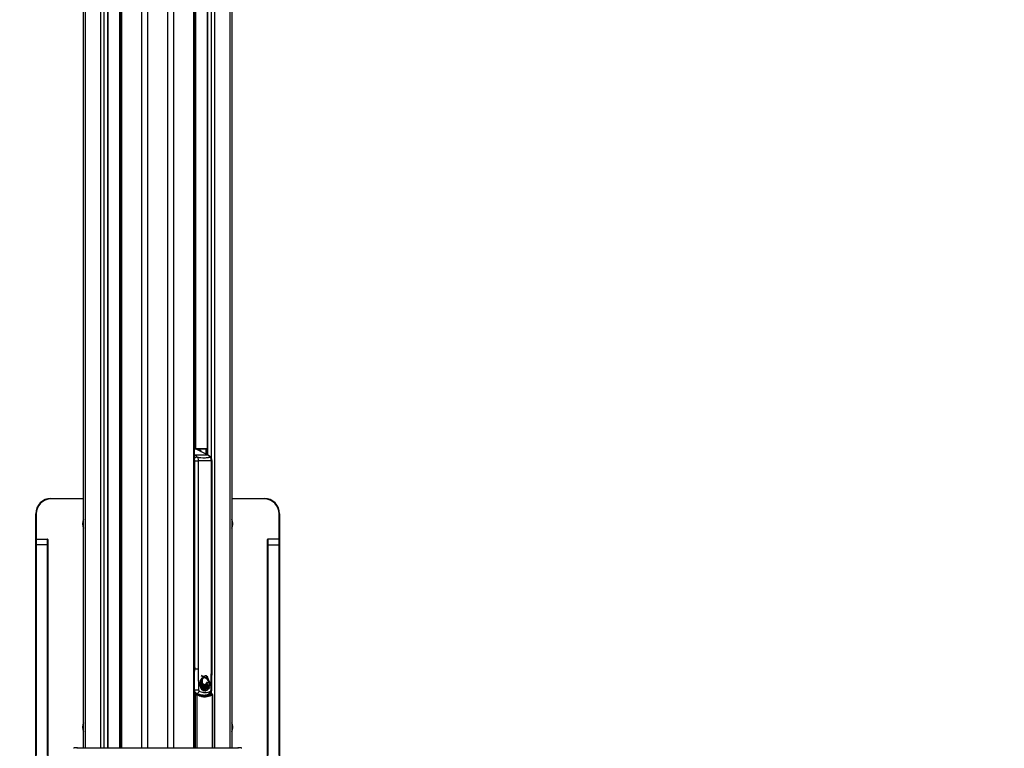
# Paper-space layout '2.5M DUO Wall Base Bracket' of a CAD drawing. Header units: millimetres. Extents: x 20 to 18989, y 40 to 14956.
# Tile 16 of 109: x 6508 to 8446, y 2191 to 3624. Entities that reach past the tile are written whole.
import ezdxf

# ---------------------------------------------------------------- set-up
doc = ezdxf.new("R2010")
doc.units = ezdxf.units.MM
doc.layers.add('COMPONENT_GEOMETRY', color=7, linetype='Continuous')
doc.styles.add('SLDTEXTSTYLE1', font='TXT', dxfattribs={"width": 0.75})
doc.dimstyles.new('SLDDIMSTYLE0', dxfattribs={"dimtxt": 150, "dimasz": 6.604, "dimexe": 0, "dimexo": 0.0625, "dimgap": 37.5, "dimtad": 0, "dimtih": 1, "dimtoh": 1, "dimdec": 0, "dimlfac": 0.5, "dimrnd": 1e-09, "dimzin": 12, "dimdsep": 46, "dimtxsty": 'SLDTEXTSTYLE1', "dimsah": 1, "dimcen": 0.09, "dimadec": 0, "dimazin": 3, "dimtfac": 1, "dimtdec": 0, "dimtofl": 0, "dimtmove": 0, "dimatfit": 3, "dimfxl": 1, "dimfrac": 2, "dimtolj": 1, "dimtzin": 12, "dimarcsym": 0})

# ---------------------------------------------------------------- blocks, each defined once
blk = doc.blocks.new('_D_23')
at = {"layer": 'COMPONENT_GEOMETRY', "color": 7, "ltscale": 2}
for p, q in [((6638.5, 7959.5), (607.7, 7959.5)), ((614, 7959.5), (614, 5158.1)), ((614, 2118.5), (614, 4919.9)), ((6537.7, 2118.5), (607.7, 2118.5))]:
    blk.add_line(p, q, dxfattribs=at)
for points in [[(614, 7959.5), (613, 7952.9), (615, 7952.9)], [(614, 2118.5), (615, 2125.1), (613, 2125.1)]]:
    blk.add_solid(points, dxfattribs=at)
at = {"layer": 'COMPONENT_GEOMETRY', "color": 7, "ltscale": 2, "insert": (392.3, 5113.3), "char_height": 150, "attachment_point": 1, "style": 'SLDTEXTSTYLE1'}
blk.add_mtext('2921', dxfattribs=at)
blk = doc.blocks.new('_D_24')
at = {"layer": 'COMPONENT_GEOMETRY', "color": 7, "ltscale": 2}
for p, q in [((10429.2, 6611), (10429.2, 4483.8)), ((10429.2, 2118.5), (10429.2, 4245.7)), ((7020.8, 2118.5), (10435.5, 2118.5))]:
    blk.add_line(p, q, dxfattribs=at)
for points in [[(10429.2, 6611), (10428.2, 6604.4), (10430.2, 6604.4)], [(10429.2, 2118.5), (10430.2, 2125.1), (10428.2, 2125.1)]]:
    blk.add_solid(points, dxfattribs=at)
at = {"layer": 'COMPONENT_GEOMETRY', "color": 7, "ltscale": 2, "insert": (10207.5, 4439), "char_height": 150, "attachment_point": 1, "style": 'SLDTEXTSTYLE1'}
blk.add_mtext('2246', dxfattribs=at)

psp = doc.layouts.new('2.5M DUO Wall Base Bracket')

# ---------------------------------------------------------------- linework, layer by layer
at = {"color": 8, "linetype": 'Continuous', "lineweight": 25, "ltscale": 2}
for p, q in [((6748.24, 2191.49), (6748.24, 7939.49)), ((6759.31, 7939.49), (6759.31, 2191.49)), ((6799.26, 2191.49), (6799.26, 7939.49)), ((6810.34, 7939.49), (6810.34, 2191.49)), ((6708.14, 5797.77), (6708.14, 2191.49)), ((6850.44, 2191.49), (6850.44, 5797.77)), ((6636.74, 5783.91), (6636.74, 2191.49)), ((6667.23, 2191.49), (6667.23, 5779.56)), ((6673.4, 5779.56), (6673.4, 2191.49)), ((6681.18, 2191.49), (6681.18, 5779.56)), ((6704.86, 2191.49), (6704.86, 5788.89)), ((6853.72, 5788.89), (6853.72, 2780.49)), ((6877.4, 5779.56), (6877.4, 2768.25)), ((6885.18, 2761.31), (6885.18, 5779.56)), ((6891.35, 5779.56), (6891.35, 2191.49)), ((6921.84, 2191.49), (6921.84, 5783.91)), ((6853.64, 2780.05), (6851.82, 2780.33)), ((6854.86, 2779.53), (6851.82, 2779.53)), ((6874.85, 2779.49), (6855.43, 2779.49)), ((6874.85, 2769.56), (6874.85, 2779.49)), ((6876.24, 2779.49), (6876.24, 2768.84)), ((6876.97, 2779.49), (6876.24, 2779.49)), ((6851.82, 2768), (6853.16, 2767.32)), ((6884.94, 2756.57), (6886.25, 2756.57)), ((6633.39, 2681.49), (6569.29, 2681.49)), ((6989.29, 2681.49), (6925.18, 2681.49)), ((6540.29, 2652.49), (6540.29, 2602.49)), ((7018.29, 2602.49), (7018.29, 2652.49)), ((6851.82, 2353.98), (6852.26, 2347.5)), ((6886.25, 2347.5), (6884.94, 2347.5)), ((6853.91, 2191.49), (6853.91, 2295.96)), ((6856.56, 2295.96), (6856.56, 2191.49)), ((6884.14, 2297.26), (6885.27, 2297.81)), ((6885.18, 2297.99), (6885.18, 2302.97)), ((6887.3, 2191.49), (6887.3, 2295.96)), ((6887.3, 2295.96), (6887.81, 2295.96))]:
    psp.add_line(p, q, dxfattribs=at)
at = {"color": 7, "linetype": 'Continuous', "lineweight": 25, "ltscale": 2}
for p, q in [((6633.39, 2191.49), (6633.39, 5785.05)), ((6681.61, 2191.49), (6681.61, 5779.56)), ((6706.75, 5794.7), (6706.75, 2191.49)), ((6851.82, 2191.49), (6851.82, 5794.7)), ((6876.97, 5779.56), (6876.97, 2768.46)), ((6925.18, 5785.05), (6925.18, 2191.49)), ((6851.82, 2780.49), (6875.54, 2780.49)), ((6855.93, 2779.28), (6854.43, 2779.92)), ((6878.61, 2767.32), (6854.86, 2779.53)), ((6856.98, 2778.74), (6855.93, 2779.28)), ((6857.85, 2778.99), (6856.49, 2778.99)), ((6879.69, 2767.07), (6860.46, 2776.95)), ((6874.85, 2779.49), (6876.24, 2779.49)), ((6875.54, 2780.49), (6876.97, 2780.49)), ((6852.26, 2756.57), (6859.16, 2756.57)), ((6852.26, 2347.5), (6852.26, 2756.57)), ((6878.61, 2767.32), (6853.16, 2767.32)), ((6859.16, 2756.57), (6859.16, 2347.5)), ((6884.94, 2347.5), (6884.94, 2756.57)), ((6886.25, 2347.5), (6886.25, 2756.57)), ((6569.29, 2682.49), (6633.39, 2682.49)), ((6925.18, 2682.49), (6989.29, 2682.49)), ((6539.29, 2601.49), (6539.29, 2652.49)), ((6539.29, 2652.49), (6540.29, 2652.49)), ((7018.29, 2652.49), (7019.29, 2652.49)), ((7019.29, 2652.49), (7019.29, 2601.49)), ((6540.29, 2602.49), (6562.29, 2602.49)), ((7018.29, 2602.49), (6996.29, 2602.49)), ((6539.29, 2176.13), (6539.29, 2590.63)), ((6540.29, 2591.06), (6540.29, 2176.56)), ((6562.29, 2591.06), (6540.29, 2591.06)), ((6562.29, 2176.56), (6562.29, 2591.06)), ((6563.29, 2590.63), (6563.29, 2176.13)), ((6995.29, 2176.13), (6995.29, 2590.63)), ((6996.29, 2591.06), (6996.29, 2176.56)), ((6996.29, 2591.06), (7018.29, 2591.06)), ((7018.29, 2176.56), (7018.29, 2591.06)), ((7019.29, 2590.63), (7019.29, 2176.13)), ((6852.26, 2347.5), (6859.16, 2347.5)), ((6868.7, 2330.63), (6868.56, 2330.63)), ((6868.84, 2330.63), (6868.7, 2330.63)), ((6868.96, 2330.63), (6871.77, 2331.79)), ((6869.76, 2332.74), (6869.9, 2332.74)), ((6870.86, 2331.76), (6871, 2331.76)), ((6871.18, 2329.92), (6871.46, 2329.87)), ((6871.32, 2329.92), (6871.46, 2329.92)), ((6871.73, 2329.93), (6871.53, 2329.93)), ((6871.63, 2331.79), (6871.77, 2331.79)), ((6872.81, 2333.51), (6872.67, 2333.51)), ((6873.61, 2333.6), (6872.81, 2333.51)), ((6872.95, 2333.51), (6872.81, 2333.51)), ((6873.75, 2333.6), (6872.95, 2333.51)), ((6875.9, 2331.2), (6875.78, 2331.2)), ((6876.12, 2330.35), (6876.24, 2330.35)), ((6877.23, 2328.92), (6877.32, 2328.92)), ((6862.56, 2316.59), (6862.57, 2319.01)), ((6867.44, 2318.72), (6862.56, 2316.59)), ((6862.58, 2316.59), (6862.56, 2316.59)), ((6862.57, 2319.01), (6866.98, 2319.67)), ((6862.59, 2319.01), (6862.57, 2319.01)), ((6862.64, 2319.8), (6863.05, 2322.11)), ((6866.98, 2319.67), (6862.64, 2319.8)), ((6862.66, 2319.8), (6862.64, 2319.8)), ((6862.64, 2315.6), (6867.44, 2318.72)), ((6863.15, 2312.93), (6862.64, 2315.6)), ((6862.66, 2315.6), (6862.64, 2315.6)), ((6862.71, 2319.01), (6862.73, 2319.01)), ((6862.73, 2319.01), (6862.87, 2319.01)), ((6863.05, 2322.11), (6866.55, 2321.02)), ((6863.06, 2322.11), (6863.05, 2322.11)), ((6867.97, 2317.96), (6863.15, 2312.93)), ((6863.15, 2312.93), (6863.15, 2312.93)), ((6866.55, 2321.02), (6863.25, 2322.85)), ((6863.25, 2322.85), (6863.25, 2322.85)), ((6863.43, 2311.98), (6867.97, 2317.96)), ((6864.59, 2309.31), (6863.43, 2311.98)), ((6865.08, 2319.61), (6865.23, 2319.61)), ((6867.06, 2306.13), (6865.15, 2308.39)), ((6865.23, 2319.61), (6865.37, 2319.61)), ((6865.37, 2319.61), (6865.51, 2319.61)), ((6866.47, 2321.02), (6866.55, 2321.02)), ((6866.89, 2319.67), (6866.98, 2319.67)), ((6867.34, 2318.72), (6867.44, 2318.72)), ((6867.86, 2317.96), (6867.97, 2317.96)), ((6868.36, 2317.27), (6868.48, 2317.27)), ((6869.1, 2316.69), (6869.23, 2316.69)), ((6870.06, 2316.08), (6870.19, 2316.08)), ((6871.32, 2316.55), (6871.46, 2316.55)), ((6871.32, 2316.08), (6871.46, 2316.08)), ((6872.95, 2316.37), (6873.09, 2316.37)), ((6874.36, 2317.82), (6874.85, 2317.61)), ((6874.64, 2317.82), (6874.77, 2317.82)), ((6878.24, 2306.57), (6875.39, 2304.49)), ((6877.87, 2306.57), (6878.01, 2306.57)), ((6878.16, 2306.57), (6878.24, 2306.57)), ((6881.08, 2311.48), (6879.09, 2307.6)), ((6880.8, 2311.48), (6880.94, 2311.48)), ((6881.08, 2311.48), (6881.08, 2311.48)), ((6881.42, 2313.09), (6881.28, 2313.09)), ((6881.77, 2319.41), (6881.34, 2320.5)), ((6882.09, 2317.96), (6881.55, 2313.09)), ((6881.57, 2313.09), (6881.55, 2313.09)), ((6881.91, 2319.41), (6881.77, 2319.41)), ((6881.84, 2317.96), (6881.98, 2317.96)), ((6882.05, 2319.41), (6882.02, 2319.41)), ((6853.91, 2295.96), (6856.56, 2295.96)), ((6856.44, 2298.74), (6855.98, 2298.24)), ((6861.05, 2295.41), (6862.16, 2295.84)), ((6867.38, 2295.49), (6868.81, 2295.49)), ((6870.39, 2304.17), (6867.87, 2305.46)), ((6870.12, 2304.17), (6869.98, 2304.17)), ((6870.26, 2304.17), (6870.12, 2304.17)), ((6874.38, 2304.12), (6871.46, 2303.93)), ((6874.25, 2304.12), (6874.38, 2304.12)), ((6887.81, 2191.49), (6887.81, 2295.96)), ((6621.33, 2191.49), (6614.89, 2191.49)), ((6621.33, 2191.49), (6737.99, 2191.49)), ((6737.99, 2191.49), (6759.31, 2191.49)), ((6759.31, 2191.49), (6799.26, 2191.49)), ((6799.26, 2191.49), (6820.59, 2191.49)), ((6820.59, 2191.49), (6937.25, 2191.49)), ((6943.69, 2191.49), (6937.25, 2191.49))]:
    psp.add_line(p, q, dxfattribs=at)
at = {"color": 8, "linetype": 'Continuous', "lineweight": 25, "ltscale": 2, "flags": 128}
for points in [[(6851.82, 2767.01), (6852.44, 2767.23), (6853.16, 2767.32)], [(6878.61, 2767.32), (6879.28, 2767.23), (6879.69, 2767.07)], [(6853.91, 2295.96), (6853.96, 2296.44), (6854.08, 2296.9), (6854.28, 2297.3), (6854.53, 2297.62), (6854.82, 2297.84), (6855.13, 2297.95), (6855.3, 2297.96)], [(6855.17, 2298.41), (6855.5, 2298.29), (6855.98, 2298.24)], [(6856.56, 2295.96), (6856.64, 2296.33), (6856.67, 2296.68), (6856.64, 2297), (6856.56, 2297.28), (6856.42, 2297.51), (6856.24, 2297.68), (6856.19, 2297.71)], [(6885.9, 2297.96), (6885.63, 2297.94), (6885.27, 2297.81)]]:
    psp.add_lwpolyline(points, dxfattribs=at)
at = {"color": 7, "linetype": 'Continuous', "lineweight": 25, "ltscale": 2, "flags": 128}
for points in [[(6569.29, 2681.49), (6569.29, 2681.69), (6569.29, 2681.87), (6569.29, 2682.05), (6569.29, 2682.2), (6569.29, 2682.32), (6569.29, 2682.41), (6569.29, 2682.47), (6569.29, 2682.49)], [(6989.29, 2681.49), (6989.29, 2681.69), (6989.29, 2681.87), (6989.29, 2682.05), (6989.29, 2682.2), (6989.29, 2682.32), (6989.29, 2682.41), (6989.29, 2682.47), (6989.29, 2682.49)], [(6539.29, 2590.63), (6539.29, 2592.97), (6539.29, 2595.09), (6539.29, 2596.96), (6539.29, 2598.55), (6539.29, 2599.82), (6539.29, 2600.74), (6539.29, 2601.3), (6539.29, 2601.49)], [(6540.29, 2602.49), (6540.29, 2602.29), (6540.29, 2601.7), (6540.29, 2600.73), (6540.29, 2599.39), (6540.29, 2597.72), (6540.29, 2595.75), (6540.29, 2593.52), (6540.29, 2591.06)], [(6562.29, 2591.06), (6562.29, 2593.52), (6562.29, 2595.75), (6562.29, 2597.72), (6562.29, 2599.39), (6562.29, 2600.73), (6562.29, 2601.7), (6562.29, 2602.29), (6562.29, 2602.49)], [(6563.29, 2601.49), (6563.29, 2601.3), (6563.29, 2600.74), (6563.29, 2599.82), (6563.29, 2598.55), (6563.29, 2596.96), (6563.29, 2595.09), (6563.29, 2592.97), (6563.29, 2590.63)], [(6995.29, 2590.63), (6995.29, 2592.97), (6995.29, 2595.09), (6995.29, 2596.96), (6995.29, 2598.55), (6995.29, 2599.82), (6995.29, 2600.74), (6995.29, 2601.3), (6995.29, 2601.49)], [(6996.29, 2602.49), (6996.29, 2602.29), (6996.29, 2601.7), (6996.29, 2600.73), (6996.29, 2599.39), (6996.29, 2597.72), (6996.29, 2595.75), (6996.29, 2593.52), (6996.29, 2591.06)], [(7018.29, 2591.06), (7018.29, 2593.52), (7018.29, 2595.75), (7018.29, 2597.72), (7018.29, 2599.39), (7018.29, 2600.73), (7018.29, 2601.7), (7018.29, 2602.29), (7018.29, 2602.49)], [(7019.29, 2601.49), (7019.29, 2601.3), (7019.29, 2600.74), (7019.29, 2599.82), (7019.29, 2598.55), (7019.29, 2596.96), (7019.29, 2595.09), (7019.29, 2592.97), (7019.29, 2590.63)], [(6540.29, 2591.06), (6540.09, 2591.06), (6539.91, 2591.03), (6539.73, 2590.99), (6539.58, 2590.94), (6539.46, 2590.87), (6539.37, 2590.8), (6539.31, 2590.72), (6539.29, 2590.63)], [(6563.29, 2590.63), (6563.27, 2590.72), (6563.21, 2590.8), (6563.12, 2590.87), (6563, 2590.94), (6562.84, 2590.99), (6562.67, 2591.03), (6562.48, 2591.06), (6562.29, 2591.06)], [(6996.29, 2591.06), (6996.09, 2591.06), (6995.91, 2591.03), (6995.73, 2590.99), (6995.58, 2590.94), (6995.46, 2590.87), (6995.37, 2590.8), (6995.31, 2590.72), (6995.29, 2590.63)], [(7019.29, 2590.63), (7019.27, 2590.72), (7019.21, 2590.8), (7019.12, 2590.87), (7019, 2590.94), (7018.84, 2590.99), (7018.67, 2591.03), (7018.48, 2591.06), (7018.29, 2591.06)], [(6868.54, 2317.83), (6867.82, 2318.74), (6866.98, 2320.59), (6866.61, 2322.72), (6866.74, 2324.9), (6867.37, 2326.91), (6868.43, 2328.52), (6869.79, 2329.56), (6871.32, 2329.92)], [(6871.35, 2331.79), (6870.99, 2331.68), (6870.67, 2331.57)], [(6862.38, 2319.8), (6862.91, 2319.73), (6862.92, 2319.73)], [(6759.31, 2191.49), (6759.31, 2191.48), (6759.31, 2191.45), (6759.31, 2191.4), (6759.31, 2191.34), (6759.31, 2191.26), (6759.31, 2191.15), (6759.31, 2191.04), (6759.31, 2190.91)], [(6799.26, 2190.91), (6799.26, 2191.04), (6799.26, 2191.15), (6799.26, 2191.26), (6799.26, 2191.34), (6799.26, 2191.4), (6799.26, 2191.45), (6799.26, 2191.48), (6799.26, 2191.49)]]:
    psp.add_lwpolyline(points, dxfattribs=at)
at = {"color": 7, "linetype": 'Continuous', "lineweight": 25, "ltscale": 4}
for centre, radius, start, end in [((6850.73, 2771.52), 9.01, 62.7357, 71.11817), ((6857.37, 2769.26), 9.74, 30.67017, 87.20415), ((6875.73, 2779.62), 0.89, 102.43063, 188.49497), ((6875.36, 2779.62), 0.893, 351.96237, 78.55756), ((6847.66, 2757.06), 11.64, 35.06155, 61.79768), ((6873.11, 2757.06), 11.64, 35.06155, 61.79768), ((6569.29, 2652.49), 30, 90, 180), ((6569.29, 2652.49), 29, 90, 180), ((6989.29, 2652.49), 30, 0, 90), ((6989.29, 2652.49), 29, 0, 90), ((6649.29, 2632.49), 18, 152.01359, 207.98641), ((6909.29, 2632.49), 18, 0, 27.98641), ((6909.29, 2632.49), 18, 332.01359, 0), ((6540.29, 2601.49), 1, 90, 180), ((6562.29, 2601.49), 1, 0, 90), ((6996.29, 2601.49), 1, 90, 180), ((7018.29, 2601.49), 1, 0, 90), ((6876.38, 2319.44), 13.7, 132.43583, 165.58828), ((6875.43, 2320), 12.51, 121.7828, 166.83741), ((6870.9, 2339.89), 8.14, 223.19754, 268.67212), ((6870.03, 2340.78), 8.11, 232.71607, 249.30614), ((6871.49, 2340.55), 8.91, 224.33735, 249.69857), ((6871.13, 2339.81), 8.04, 223.05158, 273.56719), ((6869.74, 2339.92), 7.17, 231.2911, 296.67785), ((6875.61, 2317.91), 14.48, 106.54274, 118.52169), ((6875.75, 2317.91), 14.48, 106.54274, 118.52169), ((6841.75, 2299.46), 44.71, 26.50214, 40.77611), ((6841.89, 2299.46), 44.71, 26.50214, 40.77611), ((6842.04, 2299.46), 44.71, 26.50214, 40.77611), ((6838.98, 2303.81), 45.51, 25.9223, 33.4768), ((6837.17, 2302.69), 47.76, 20.49913, 33.31406), ((6837.32, 2302.69), 47.76, 20.49913, 33.31406), ((6858.02, 2332.53), 16.51, 285.03225, 303.19023), ((6862.43, 2332.51), 13.5, 269.49058, 288.02581), ((6855.66, 2330.68), 16.51, 294.00381, 310.44768), ((6881.96, 2317.7), 19.55, 176.16291, 183.25956), ((6858.16, 2332.53), 16.51, 285.03225, 303.19023), ((6862.57, 2332.51), 13.5, 269.49058, 288.02581), ((6881.16, 2317.79), 18.75, 166.68474, 173.83114), ((6865.23, 2338.67), 19.07, 261.84626, 274.58912), ((6865.22, 2338.55), 18.94, 261.82102, 270.029), ((6855.64, 2330.95), 16.82, 294.1334, 311.91177), ((6881.07, 2317.6), 18.65, 186.15528, 194.49559), ((6882.1, 2317.7), 19.55, 176.16291, 183.25956), ((6858.3, 2332.53), 16.51, 285.03225, 303.19023), ((6862.71, 2332.51), 13.5, 269.49058, 288.02581), ((6881.3, 2317.79), 18.75, 166.68474, 173.83114), ((6865.37, 2338.67), 19.07, 261.84626, 274.58912), ((6855.73, 2331.05), 16.93, 294.16442, 313.26497), ((6881.21, 2317.6), 18.65, 186.15528, 194.49559), ((6869.11, 2336.17), 15.43, 245.75182, 259.06103), ((6845.27, 2334.13), 27.56, 309.69001, 324.05736), ((6869.25, 2336.17), 15.43, 245.75182, 259.06103), ((6845.41, 2334.13), 27.56, 309.69001, 324.05736), ((6869.4, 2336.17), 15.43, 245.75182, 259.06103), ((6875.19, 2340.42), 21.33, 235.50554, 245.44773), ((6844.6, 2330.3), 26.06, 315.34278, 326.62247), ((6845.55, 2334.13), 27.56, 309.69001, 324.05736), ((6875.33, 2340.42), 21.33, 235.50554, 245.44773), ((6844.14, 2330.81), 26.85, 315.47993, 329.49897), ((6878.36, 2316.78), 15.82, 197.63703, 208.15376), ((6844.05, 2331), 27.15, 315.52212, 331.28047), ((6878.5, 2316.78), 15.82, 197.63703, 208.15376), ((6839.61, 2326), 29.78, 325.90295, 342.94236), ((6839.75, 2326), 29.78, 325.90295, 342.94236), ((6839.89, 2326), 29.78, 325.90295, 342.94236), ((6834, 2324.76), 35.02, 332.12029, 345.04766), ((6874.86, 2314.68), 11.73, 212.44673, 226.81506), ((6833.43, 2325.06), 35.78, 332.22683, 347.42422), ((6875, 2314.68), 11.73, 212.44673, 226.81506), ((6834.94, 2324.25), 33.83, 333.38293, 338.81524), ((6814.86, 2322.09), 54.23, 342.87642, 354.28154), ((6815, 2322.09), 54.23, 342.87642, 354.28154), ((6815.14, 2322.09), 54.23, 342.87642, 354.28154), ((6827.9, 2315.9), 41.07, 345.28321, 359.39626), ((6827.94, 2315.92), 41.17, 345.29297, 1.07423), ((6828.65, 2309.44), 41.66, 352.74267, 9.1805), ((6828.79, 2309.44), 41.66, 352.74267, 9.1805), ((6830.66, 2305.85), 40.7, 357.30619, 14.56746), ((6828.93, 2309.44), 41.66, 352.74267, 9.1805), ((6830.33, 2305.84), 40.9, 357.32808, 12.43134), ((6835.12, 2300.96), 38.97, 4.65728, 22.83344), ((6835.26, 2300.96), 38.97, 4.65728, 22.83344), ((6839.66, 2298.85), 36.05, 8.99613, 28.55309), ((6835.4, 2300.96), 38.97, 4.65728, 22.83344), ((6839.12, 2298.75), 36.46, 9.05354, 26.31588), ((6848.55, 2297.29), 30.75, 17.55942, 38.349), ((6848.69, 2297.29), 30.75, 17.55942, 38.349), ((6855.69, 2297.92), 25.27, 22.51979, 46.90216), ((6848.84, 2297.29), 30.75, 17.55942, 38.349), ((6855.29, 2297.78), 25.56, 22.59198, 45.01724), ((6859.71, 2296.5), 25.87, 35.37381, 55.49599), ((6866.41, 2298.56), 20.89, 44.0604, 67.21861), ((6859.85, 2296.5), 25.87, 35.37381, 55.49599), ((6866.55, 2298.56), 20.89, 44.0604, 67.21861), ((6859.99, 2296.5), 25.87, 35.37381, 55.49599), ((6871.46, 2312.84), 9.18, 294.50967, 316.8935), ((6872.77, 2304.18), 16.49, 56.65297, 81.03188), ((6872.91, 2304.18), 16.49, 56.65297, 81.03188), ((6873.06, 2304.18), 16.49, 56.65297, 81.03188), ((6867.23, 2316.24), 14.51, 323.44218, 340.82792), ((6867.38, 2316.24), 14.51, 323.44218, 340.82792), ((6862.87, 2317.68), 19.11, 346.09441, 0.83803), ((6863.01, 2317.68), 19.11, 346.09441, 0.83803), ((6852.32, 2496.32), 190.24, 269.8427, 272.19036), ((6855.22, 2295.96), 2, 61.15066, 87.82594), ((6855.25, 2304.63), 6.01, 281.45495, 348.16292), ((6872.72, 2312), 8.2, 232.81227, 252.54633), ((6872.34, 2310.84), 6.98, 261.63465, 285.86361), ((6884.98, 2295.46), 2.37, 12.14789, 83.05553), ((6885.81, 2295.96), 2, 0, 87.49941), ((6649.29, 2232.49), 18, 152.01359, 207.98641), ((6909.29, 2232.49), 18, 0, 27.98641), ((6909.29, 2232.49), 18, 332.01359, 0), ((6614.89, 2189.49), 2, 90, 135), ((6621.36, 2189.95), 1.54, 91.16368, 141.73675), ((6738.09, 2190.53), 0.967, 96.39593, 157.18679), ((6820.49, 2190.53), 0.967, 22.81321, 83.60407), ((6937.21, 2189.95), 1.54, 38.26325, 88.83632), ((6943.69, 2189.49), 2, 45, 90)]:
    psp.add_arc(centre, radius, start, end, dxfattribs=at)
at = {"color": 8, "linetype": 'Continuous', "lineweight": 25, "ltscale": 4}
for centre, radius, start, end in [((6853.65, 2777.63), 2.42, 71.20388, 90.18144), ((6854.88, 2777.2), 2.33, 63.09773, 90.56014), ((6857.89, 2755.82), 7.96, 95.1285, 139.71771), ((6882.83, 2761.97), 1.79, 39.14283, 96.20149), ((6879.63, 2302.02), 3.76, 308.28642, 21.5085), ((6884.71, 2299.48), 6.75, 80.21657, 91.40018)]:
    psp.add_arc(centre, radius, start, end, dxfattribs=at)
for centre, major_axis, ratio, start_param, end_param in [((7087.91, 2348.62), (615.89, 0), 0.0924282, 4.3190058, 4.3226693), ((6864.03, 2342.57), (-6.6, 46.86), 0.7000837, 2.6997946, 3.024227), ((7089.22, 2348.62), (536.8, 0), 0.1023206, 4.3118534, 4.3226693)]:
    psp.add_ellipse(centre, major_axis=major_axis, ratio=ratio, start_param=start_param, end_param=end_param, dxfattribs=at)
at = {"color": 7, "linetype": 'Continuous', "lineweight": 25, "ltscale": 4}
psp.add_ellipse((6864.03, 2342.57), major_axis=(-6.6, 46.86), ratio=0.7000837, start_param=3.024227, end_param=3.043236, dxfattribs=at)
at = {"color": 7, "linetype": 'Continuous', "lineweight": 25, "ltscale": 2}
for points, knots in [([(6854.41, 2779.87), (6853.8, 2780.09), (6852.96, 2780.38), (6852.06, 2780.39), (6851.82, 2780.4)], [0, 0, 0, 0, 0.7334634, 1, 1, 1, 1]), ([(6860.45, 2776.93), (6860.03, 2777.15), (6859.29, 2777.53), (6858.28, 2777.94), (6857.44, 2778.42), (6857.17, 2778.6), (6856.98, 2778.73)], [0, 0, 0, 0, 0.2579644, 0.4557239, 0.6035367, 1, 1, 1, 1]), ([(6857.18, 2763.75), (6857.28, 2763.6), (6857.92, 2762.65), (6858.92, 2760.35), (6859.08, 2757.9), (6859.16, 2756.57)], [0, 0, 0, 0, 0.0809631, 0.5029483, 1, 1, 1, 1]), ([(6857.18, 2763.75), (6859.62, 2763.41), (6864.51, 2762.73), (6871.89, 2762.41), (6877.93, 2762.9), (6881.48, 2763.54), (6882.64, 2763.75)], [0, 0, 0, 0, 0.2612514, 0.5245178, 0.8454398, 1, 1, 1, 1]), ([(6884.94, 2756.57), (6883.71, 2756.5), (6879.7, 2756.26), (6871.26, 2756), (6863.71, 2756.36), (6859.16, 2756.57)], [0, 0, 0, 0, 0.149319, 0.4868131, 1, 1, 1, 1]), ([(6884.22, 2763.1), (6883.85, 2763.57), (6882.86, 2764.83), (6881.31, 2766.16), (6880.08, 2766.85), (6879.69, 2767.07)], [0, 0, 0, 0, 0.2892504, 0.7759661, 1, 1, 1, 1]), ([(6884.94, 2756.57), (6884.81, 2757.9), (6884.57, 2760.35), (6883.44, 2762.65), (6882.75, 2763.6), (6882.64, 2763.75)], [0, 0, 0, 0, 0.4970517, 0.9190369, 1, 1, 1, 1]), ([(6886.22, 2756.57), (6886.23, 2756.76), (6886.26, 2757.79), (6885.9, 2759.69), (6885.19, 2761.73), (6884.42, 2762.74), (6884.17, 2763.06)], [0, 0, 0, 0, 0.0787215, 0.4410387, 0.8207824, 1, 1, 1, 1]), ([(6859.16, 2347.5), (6859.17, 2342.4), (6859.2, 2328.64), (6859.44, 2314.88), (6859.6, 2306.22)], [0, 0, 0, 0, 0.370217, 1, 1, 1, 1]), ([(6884.54, 2306.22), (6884.68, 2314.88), (6884.91, 2328.64), (6884.93, 2342.4), (6884.94, 2347.5)], [0, 0, 0, 0, 0.629783, 1, 1, 1, 1]), ([(6885.84, 2306.12), (6885.89, 2308.89), (6886.14, 2321.36), (6886.29, 2335.15), (6886.23, 2346.18), (6886.22, 2347.5)], [0, 0, 0, 0, 0.2003727, 0.9043584, 1, 1, 1, 1]), ([(6863.25, 2322.85), (6863.78, 2324.23), (6864.83, 2327), (6867.04, 2329.45), (6868.51, 2330.35), (6868.96, 2330.63)], [0, 0, 0, 0, 0.4088188, 0.8176277, 1, 1, 1, 1]), ([(6865.31, 2334.32), (6866.33, 2333.74), (6868.38, 2332.58), (6871.13, 2332.68), (6872.63, 2333.31), (6873.09, 2333.51)], [0, 0, 0, 0, 0.40731149, 0.81462962, 1, 1, 1, 1]), ([(6871.77, 2331.79), (6870.63, 2331.83), (6868.34, 2331.9), (6866.32, 2333.52), (6865.31, 2334.32)], [0, 0, 0, 0, 0.4994666, 1, 1, 1, 1]), ([(6871.46, 2329.92), (6870.93, 2329.85), (6869.86, 2329.7), (6868.43, 2328.55), (6867.33, 2326.85), (6866.71, 2324.73), (6866.62, 2322.45), (6867.08, 2320.25), (6868.04, 2318.39), (6869.38, 2317.08), (6870.95, 2316.46), (6872.57, 2316.6), (6874.05, 2317.5), (6875.14, 2318.88), (6875.57, 2320.01), (6875.75, 2320.47)], [0, 0, 0, 0, 0.0786963, 0.1573915, 0.2360909, 0.3148007, 0.3934984, 0.4721792, 0.550866, 0.6295728, 0.7082788, 0.7869751, 0.8656636, 0.9443566, 1, 1, 1, 1]), ([(6871.18, 2329.92), (6872.04, 2329.73), (6873.28, 2329.44), (6874.64, 2328.9), (6875.34, 2328.92), (6875.62, 2328.75), (6875.75, 2328.66)], [0, 0, 0, 0, 0.5598874, 0.8057962, 0.9035606, 1, 1, 1, 1]), ([(6871.32, 2329.92), (6872.18, 2329.73), (6873.42, 2329.44), (6874.78, 2328.9), (6875.48, 2328.92), (6875.76, 2328.75), (6875.9, 2328.66)], [0, 0, 0, 0, 0.5598874, 0.8057962, 0.9035606, 1, 1, 1, 1]), ([(6876.01, 2328.66), (6875.91, 2328.73), (6875.58, 2328.95), (6874.82, 2328.87), (6873.84, 2329.32), (6872.69, 2329.86), (6871.88, 2329.9), (6871.46, 2329.92)], [0, 0, 0, 0, 0.0766786, 0.2283283, 0.480719, 0.7367172, 1, 1, 1, 1]), ([(6872.76, 2329.61), (6873.22, 2329.36), (6873.91, 2328.99), (6874.81, 2328.92), (6875.31, 2328.89), (6875.53, 2328.72), (6875.61, 2328.66)], [0, 0, 0, 0, 0.4968457, 0.7476953, 0.9083495, 1, 1, 1, 1]), ([(6873.6, 2333.64), (6873.43, 2333.65), (6873.16, 2333.68), (6872.91, 2333.56), (6872.81, 2333.51)], [0, 0, 0, 0, 0.61645, 1, 1, 1, 1]), ([(6873.09, 2333.51), (6873.52, 2333.62), (6874.31, 2333.83), (6875.5, 2333.49), (6876.44, 2332.63), (6877.1, 2331.39), (6877.42, 2330.08), (6877.35, 2329.25), (6877.32, 2328.92)], [0, 0, 0, 0, 0.2033049, 0.3772317, 0.5573781, 0.7229111, 0.8900663, 1, 1, 1, 1]), ([(6876.94, 2328.92), (6876.97, 2329.3), (6877.03, 2330.05), (6876.69, 2331.52), (6875.82, 2332.99), (6874.61, 2333.78), (6873.89, 2333.66), (6873.71, 2333.62)], [0, 0, 0, 0, 0.1504862, 0.3003329, 0.5987598, 0.8964059, 1, 1, 1, 1]), ([(6877.09, 2328.92), (6877.11, 2329.3), (6877.17, 2330.06), (6876.9, 2331.21), (6876.39, 2332.31), (6875.59, 2333.21), (6874.76, 2333.7), (6874.25, 2333.66), (6874.09, 2333.65)], [0, 0, 0, 0, 0.1577644, 0.3147328, 0.4931813, 0.6989765, 0.9107156, 1, 1, 1, 1]), ([(6877.23, 2328.92), (6877.26, 2329.3), (6877.31, 2330.05), (6876.97, 2331.52), (6876.11, 2332.98), (6874.97, 2333.76), (6874.34, 2333.67), (6874.24, 2333.65)], [0, 0, 0, 0, 0.1578568, 0.314978, 0.6279557, 0.9401144, 1, 1, 1, 1]), ([(6875.68, 2331.05), (6875.69, 2331.08), (6875.71, 2331.12), (6875.77, 2331.17), (6875.86, 2331.21), (6876.01, 2331.2), (6876.2, 2331.1), (6876.36, 2330.94), (6876.44, 2330.78), (6876.47, 2330.67), (6876.48, 2330.57), (6876.46, 2330.49), (6876.42, 2330.42), (6876.36, 2330.37), (6876.25, 2330.34), (6876.08, 2330.37), (6875.9, 2330.48), (6875.76, 2330.65), (6875.69, 2330.8), (6875.67, 2330.91), (6875.67, 2331), (6875.68, 2331.04), (6875.68, 2331.05)], [0, 0, 0, 0, 0.0245106, 0.0489215, 0.0887838, 0.1535274, 0.255543, 0.3608773, 0.4093265, 0.4500827, 0.4770882, 0.5042486, 0.5276257, 0.5576558, 0.6023904, 0.6762556, 0.7855105, 0.8729196, 0.9199239, 0.9562111, 0.9822341, 1, 1, 1, 1]), ([(6882.02, 2319.41), (6881.14, 2321.08), (6879.37, 2324.46), (6877.14, 2327.25), (6876.01, 2328.66)], [0, 0, 0, 0, 0.4954426, 1, 1, 1, 1]), ([(6877.32, 2328.92), (6878.21, 2327.46), (6880, 2324.51), (6881.34, 2321.12), (6882.02, 2319.41)], [0, 0, 0, 0, 0.4956916, 1, 1, 1, 1]), ([(6868.48, 2317.27), (6867.97, 2315.85), (6866.93, 2312.95), (6865.38, 2310.54), (6864.59, 2309.31)], [0, 0, 0, 0, 0.4921363, 1, 1, 1, 1]), ([(6865.15, 2308.39), (6865.83, 2309.75), (6867.21, 2312.52), (6868.05, 2315.67), (6868.48, 2317.27)], [0, 0, 0, 0, 0.4929531, 1, 1, 1, 1]), ([(6869.23, 2316.69), (6869, 2314.89), (6868.54, 2311.27), (6867.56, 2307.85), (6867.06, 2306.13)], [0, 0, 0, 0, 0.4954074, 1, 1, 1, 1]), ([(6867.87, 2305.46), (6868.28, 2307.25), (6869.12, 2310.9), (6869.19, 2314.74), (6869.23, 2316.69)], [0, 0, 0, 0, 0.4907587, 1, 1, 1, 1]), ([(6870.19, 2316.08), (6870.4, 2314.46), (6870.82, 2311.18), (6870.73, 2307.15), (6870.47, 2304.83), (6870.39, 2304.17)], [0, 0, 0, 0, 0.41092386, 0.83375908, 1, 1, 1, 1]), ([(6871.46, 2303.93), (6871.48, 2305.56), (6871.51, 2308.88), (6870.95, 2312.96), (6870.38, 2315.31), (6870.19, 2316.08)], [0, 0, 0, 0, 0.39547912, 0.80240946, 1, 1, 1, 1]), ([(6871.46, 2316.08), (6872.02, 2314.61), (6873.16, 2311.63), (6874.02, 2307.53), (6874.29, 2304.98), (6874.38, 2304.12)], [0, 0, 0, 0, 0.39255261, 0.79649078, 1, 1, 1, 1]), ([(6875.39, 2304.49), (6875.07, 2306.07), (6874.42, 2309.29), (6873, 2313.14), (6871.87, 2315.29), (6871.46, 2316.08)], [0, 0, 0, 0, 0.3811394, 0.7733008, 1, 1, 1, 1]), ([(6873.09, 2316.37), (6873.92, 2315.24), (6875.6, 2312.95), (6877.22, 2309.52), (6877.99, 2307.29), (6878.24, 2306.57)], [0, 0, 0, 0, 0.3959351, 0.8033569, 1, 1, 1, 1]), ([(6879.09, 2307.6), (6878.5, 2308.85), (6877.31, 2311.39), (6875.22, 2314.28), (6873.71, 2315.77), (6873.09, 2316.37)], [0, 0, 0, 0, 0.3664215, 0.7434704, 1, 1, 1, 1]), ([(6874.77, 2317.82), (6875.91, 2316.96), (6878.21, 2315.23), (6880.12, 2312.74), (6881.08, 2311.48)], [0, 0, 0, 0, 0.4931822, 1, 1, 1, 1]), ([(6881.55, 2313.09), (6880.52, 2314.07), (6878.42, 2316.07), (6876, 2317.23), (6874.77, 2317.82)], [0, 0, 0, 0, 0.4927114, 1, 1, 1, 1]), ([(6875.75, 2320.47), (6876.84, 2320.24), (6879.04, 2319.78), (6881.06, 2318.57), (6882.09, 2317.96)], [0, 0, 0, 0, 0.4934473, 1, 1, 1, 1]), ([(6856.44, 2298.74), (6855.68, 2299.18), (6854.4, 2299.91), (6852.95, 2301.81), (6852.05, 2303.83), (6851.88, 2305.4), (6851.8, 2306.08)], [0, 0, 0, 0, 0.3055938, 0.5058503, 0.786018, 1, 1, 1, 1]), ([(6851.82, 2301.49), (6851.84, 2301.46), (6852.16, 2300.76), (6853.25, 2299.71), (6854.41, 2298.7), (6855.13, 2298.45), (6855.19, 2298.43)], [0, 0, 0, 0, 0.0191928, 0.4868242, 0.9582912, 1, 1, 1, 1]), ([(6855.3, 2297.96), (6854.14, 2298), (6852.99, 2298.04), (6851.83, 2298.09), (6851.82, 2298.09)], [0, 0, 0, 0, 0.99566051, 1, 1, 1, 1]), ([(6855.18, 2298.41), (6855.91, 2298.08), (6857.94, 2297.14), (6861.39, 2296.12), (6864.53, 2295.52), (6866.29, 2295.56), (6866.69, 2295.57)], [0, 0, 0, 0, 0.1949212, 0.5470571, 0.8965194, 1, 1, 1, 1]), ([(6855.76, 2297.81), (6857.83, 2296.81), (6862.01, 2294.8), (6868.55, 2293.55), (6874.69, 2293.75), (6879.95, 2295.02), (6882.86, 2296.57), (6884.14, 2297.26)], [0, 0, 0, 0, 0.2164315, 0.437111, 0.6642204, 0.851748, 1, 1, 1, 1]), ([(6887.3, 2295.96), (6885.61, 2295.05), (6882.2, 2293.21), (6876.36, 2291.76), (6869.93, 2291.54), (6863.13, 2292.81), (6858.71, 2294.93), (6856.56, 2295.96)], [0, 0, 0, 0, 0.17977433, 0.36321619, 0.57484353, 0.79257305, 1, 1, 1, 1]), ([(6859.6, 2306.22), (6859.62, 2305.96), (6859.66, 2305.36), (6859.96, 2304.59), (6860.45, 2303.86), (6860.87, 2303.57), (6861.13, 2303.4)], [0, 0, 0, 0, 0.20845111, 0.48516536, 0.68641014, 1, 1, 1, 1]), ([(6861.13, 2303.4), (6861.52, 2303.2), (6863.52, 2302.18), (6867.27, 2300.89), (6872.5, 2300.29), (6877.93, 2300.91), (6881.38, 2302.56), (6883.13, 2303.4)], [0, 0, 0, 0, 0.0537254, 0.2738875, 0.5002054, 0.745778, 1, 1, 1, 1]), ([(6868.56, 2295.55), (6869.6, 2295.55), (6871.98, 2295.56), (6875.63, 2296.33), (6879.09, 2297.49), (6881.11, 2298.65), (6881.94, 2299.13)], [0, 0, 0, 0, 0.2224848, 0.5100331, 0.7996323, 1, 1, 1, 1]), ([(6885.9, 2297.96), (6884.89, 2298), (6883.01, 2298.08), (6881.12, 2298.17), (6880.24, 2298.21)], [0, 0, 0, 0, 0.5315413, 1, 1, 1, 1]), ([(6881.94, 2299.09), (6882.42, 2299.4), (6883.45, 2300.06), (6884.64, 2301.59), (6885.49, 2303.49), (6885.87, 2305.07), (6885.83, 2305.97), (6885.82, 2306.13)], [0, 0, 0, 0, 0.20374311, 0.44016849, 0.68543664, 0.94510515, 1, 1, 1, 1]), ([(6883.13, 2303.4), (6883.19, 2303.43), (6883.47, 2303.6), (6883.93, 2304.07), (6884.29, 2304.79), (6884.49, 2305.52), (6884.52, 2305.95), (6884.54, 2306.22)], [0, 0, 0, 0, 0.0701639, 0.3615771, 0.6522776, 0.7852951, 1, 1, 1, 1])]:
    psp.add_open_spline(points, degree=3, knots=knots, dxfattribs=at)
at = {"color": 8, "linetype": 'Continuous', "lineweight": 25, "ltscale": 2}
for points, knots in [([(6852.26, 2756.57), (6852.23, 2757.26), (6852.2, 2758.08), (6851.88, 2758.74), (6851.82, 2758.86)], [0, 0, 0, 0, 0.82978034, 1, 1, 1, 1]), ([(6851.82, 2310.07), (6851.83, 2317.43), (6851.85, 2329.91), (6852.14, 2342.39), (6852.26, 2347.5)], [0, 0, 0, 0, 0.5903661, 1, 1, 1, 1]), ([(6851.82, 2302.11), (6851.98, 2301.78), (6852.49, 2300.71), (6853.9, 2299.28), (6855.28, 2298.59), (6855.98, 2298.24)], [0, 0, 0, 0, 0.1788802, 0.5827012, 1, 1, 1, 1]), ([(6868.58, 2295.52), (6866.83, 2295.64), (6863.18, 2295.89), (6859.12, 2297.36), (6856.87, 2298.52), (6856.44, 2298.74)], [0, 0, 0, 0, 0.4294569, 0.8904805, 1, 1, 1, 1])]:
    psp.add_open_spline(points, degree=3, knots=knots, dxfattribs=at)

# ---------------------------------------------------------------- dimensions: what is measured, and where the dimension line sits
at = {"layer": 'COMPONENT_GEOMETRY', "color": 7, "ltscale": 2}
for base, p1, p2, picture, middle in [((614.00319254, 7959.49114567), (6540.28916435, 2118.49114567), (6641.06280495, 7959.49114567), '_D_23', (614.00319254, 5038.99114567)), ((10429.19, 6611), (7018.29, 2118.49), (12075.31, 6611), '_D_24', (10429.19, 4364.75))]:
    dim = psp.add_linear_dim(base=base, p1=p1, p2=p2, angle=90, dimstyle='SLDDIMSTYLE0', dxfattribs=at)
    dim.commit()
    dim.dimension.update_dxf_attribs({"geometry": picture, "text_midpoint": middle, "dimtype": 160})

doc.saveas('drawing.dxf')
